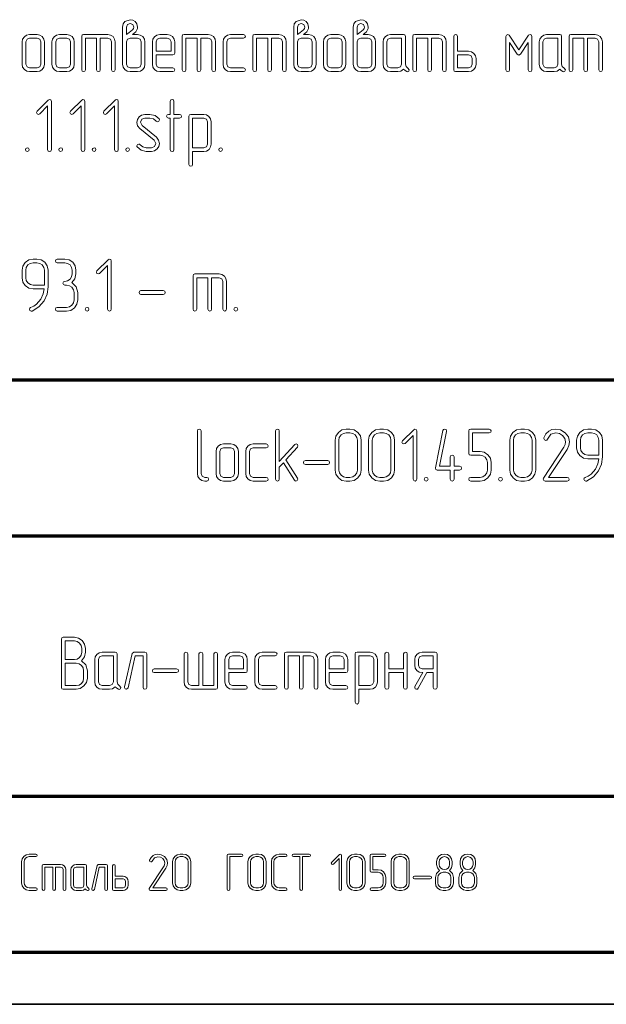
# Model space of a CAD drawing. Extents: x 0 to 420, y 0 to 297.
# Tile 10 of 18: x 308 to 364, y 0 to 95. Entities that reach past the tile are written whole.
import ezdxf

# ---------------------------------------------------------------- set-up
doc = ezdxf.new("R2010")
doc.units = 0

msp = doc.modelspace()

# ---------------------------------------------------------------- linework, layer by layer
at = {"color": 7, "lineweight": 70}
for p, q in [((230, 60), (415, 60)), ((295, 45), (415, 45)), ((295, 20), (415, 20)), ((20, 5), (415, 5)), ((230, 5), (415, 5))]:
    msp.add_line(p, q, dxfattribs=at)
at = {"color": 7, "lineweight": 35}
msp.add_line((0, 0), (420, 0), dxfattribs=at)
at = {"color": 7, "lineweight": 13}
for points in [[(318.787, 93.173), (318.955, 93.304), (319.115, 93.443), (319.247, 93.677), (319.269, 93.765), (319.276, 93.889), (319.218, 94.189), (319.05, 94.423), (318.823, 94.554), (318.56, 94.598), (318.07, 94.423), (317.902, 94.189), (317.851, 93.889), (317.851, 92.463), (317.851, 90.322), (317.902, 90.044), (318.063, 89.817), (318.289, 89.656), (318.567, 89.605), (319.276, 89.605), (319.554, 89.656), (319.788, 89.817), (319.934, 90.044), (319.993, 90.322), (319.993, 92.463), (319.934, 92.734), (319.781, 92.968), (319.547, 93.121), (319.276, 93.173)], [(335.212, 93.173), (335.38, 93.304), (335.541, 93.443), (335.672, 93.677), (335.694, 93.765), (335.702, 93.889), (335.643, 94.189), (335.475, 94.423), (335.249, 94.554), (334.985, 94.598), (334.496, 94.423), (334.327, 94.189), (334.276, 93.889), (334.276, 92.463), (334.276, 90.322), (334.327, 90.044), (334.488, 89.817), (334.715, 89.656), (334.993, 89.605), (335.702, 89.605), (335.98, 89.656), (336.213, 89.817), (336.36, 90.044), (336.418, 90.322), (336.418, 92.463), (336.36, 92.734), (336.206, 92.968), (335.972, 93.121), (335.702, 93.173)], [(340.928, 93.173), (341.096, 93.304), (341.257, 93.443), (341.389, 93.677), (341.411, 93.765), (341.418, 93.889), (341.36, 94.189), (341.191, 94.423), (340.965, 94.554), (340.702, 94.598), (340.212, 94.423), (340.044, 94.189), (339.993, 93.889), (339.993, 92.463), (339.993, 90.322), (340.044, 90.044), (340.205, 89.817), (340.431, 89.656), (340.709, 89.605), (341.418, 89.605), (341.696, 89.656), (341.93, 89.817), (342.076, 90.044), (342.134, 90.322), (342.134, 92.463), (342.076, 92.734), (341.922, 92.968), (341.689, 93.121), (341.418, 93.173)], [(318.209, 93.173), (318.209, 93.889), (318.311, 94.152), (318.56, 94.247), (318.816, 94.152), (318.918, 93.889), (318.889, 93.765), (318.83, 93.67), (318.787, 93.626), (318.48, 93.363)], [(334.634, 93.173), (334.634, 93.889), (334.737, 94.152), (334.985, 94.247), (335.241, 94.152), (335.344, 93.889), (335.314, 93.765), (335.256, 93.67), (335.212, 93.626), (334.905, 93.363)], [(340.351, 93.173), (340.351, 93.889), (340.453, 94.152), (340.702, 94.247), (340.958, 94.152), (341.06, 93.889), (341.031, 93.765), (340.972, 93.67), (340.928, 93.626), (340.621, 93.363)], [(310.351, 90.322), (310.351, 92.463), (310.292, 92.734), (310.139, 92.968), (309.905, 93.121), (309.634, 93.173), (308.918, 93.173), (308.633, 93.121), (308.414, 92.961), (308.253, 92.727), (308.209, 92.463), (308.209, 90.322), (308.253, 90.037), (308.414, 89.81), (308.64, 89.649), (308.918, 89.605), (309.634, 89.605), (309.905, 89.649), (310.139, 89.81), (310.292, 90.037)], [(309.993, 90.322), (309.89, 90.066), (309.634, 89.963), (308.918, 89.963), (308.67, 90.066), (308.567, 90.322), (308.567, 92.463), (308.67, 92.712), (308.918, 92.814), (309.634, 92.814), (309.89, 92.712), (309.993, 92.463)], [(313.209, 90.322), (313.209, 92.463), (313.151, 92.734), (312.997, 92.968), (312.763, 93.121), (312.493, 93.173), (311.776, 93.173), (311.491, 93.121), (311.272, 92.961), (311.111, 92.727), (311.067, 92.463), (311.067, 90.322), (311.111, 90.037), (311.272, 89.81), (311.499, 89.649), (311.776, 89.605), (312.493, 89.605), (312.763, 89.649), (312.997, 89.81), (313.151, 90.037)], [(312.851, 90.322), (312.749, 90.066), (312.493, 89.963), (311.776, 89.963), (311.528, 90.066), (311.425, 90.322), (311.425, 92.463), (311.528, 92.712), (311.776, 92.814), (312.493, 92.814), (312.749, 92.712), (312.851, 92.463)], [(315.351, 92.814), (315.351, 89.781), (315.402, 89.649), (315.534, 89.605), (315.658, 89.649), (315.709, 89.781), (315.709, 92.814), (316.425, 92.814), (316.674, 92.712), (316.776, 92.463), (316.776, 89.781), (316.835, 89.649), (316.959, 89.605), (317.083, 89.649), (317.134, 89.781), (317.134, 92.463), (317.083, 92.734), (316.93, 92.968), (316.696, 93.121), (316.425, 93.173), (314.101, 93.173), (313.969, 93.129), (313.925, 92.997), (313.925, 89.781), (313.977, 89.649), (314.101, 89.605), (314.232, 89.649), (314.284, 89.781), (314.284, 92.814)], [(319.634, 90.322), (319.532, 90.066), (319.276, 89.963), (318.567, 89.963), (318.311, 90.066), (318.209, 90.322), (318.209, 92.463), (318.311, 92.712), (318.567, 92.814), (319.276, 92.814), (319.532, 92.712), (319.634, 92.463)], [(321.067, 91.213), (322.668, 91.213), (322.8, 91.257), (322.851, 91.389), (322.851, 92.463), (322.792, 92.734), (322.639, 92.968), (322.405, 93.121), (322.134, 93.173), (321.418, 93.173), (321.133, 93.121), (320.914, 92.961), (320.753, 92.727), (320.709, 92.463), (320.709, 90.322), (320.753, 90.037), (320.914, 89.81), (321.14, 89.649), (321.418, 89.605), (322.668, 89.605), (322.807, 89.664), (322.851, 89.781), (322.8, 89.912), (322.668, 89.963), (321.418, 89.963), (321.17, 90.066), (321.067, 90.322)], [(321.067, 91.572), (321.067, 92.463), (321.17, 92.712), (321.418, 92.814), (322.134, 92.814), (322.39, 92.712), (322.493, 92.463), (322.493, 91.572)], [(324.993, 92.814), (324.993, 89.781), (325.044, 89.649), (325.175, 89.605), (325.3, 89.649), (325.351, 89.781), (325.351, 92.814), (326.067, 92.814), (326.316, 92.712), (326.418, 92.463), (326.418, 89.781), (326.477, 89.649), (326.601, 89.605), (326.725, 89.649), (326.776, 89.781), (326.776, 92.463), (326.725, 92.734), (326.572, 92.968), (326.338, 93.121), (326.067, 93.173), (323.743, 93.173), (323.611, 93.129), (323.567, 92.997), (323.567, 89.781), (323.618, 89.649), (323.743, 89.605), (323.874, 89.649), (323.925, 89.781), (323.925, 92.814)], [(329.452, 89.605), (329.591, 89.664), (329.634, 89.781), (329.583, 89.912), (329.452, 89.963), (328.202, 89.963), (327.953, 90.066), (327.851, 90.322), (327.851, 92.463), (327.953, 92.712), (328.202, 92.814), (329.452, 92.814), (329.591, 92.873), (329.634, 92.997), (329.583, 93.121), (329.452, 93.173), (328.202, 93.173), (327.917, 93.121), (327.697, 92.961), (327.537, 92.727), (327.493, 92.463), (327.493, 90.322), (327.537, 90.037), (327.697, 89.81), (327.924, 89.649), (328.202, 89.605)], [(331.776, 92.814), (331.776, 89.781), (331.827, 89.649), (331.959, 89.605), (332.083, 89.649), (332.134, 89.781), (332.134, 92.814), (332.851, 92.814), (333.099, 92.712), (333.202, 92.463), (333.202, 89.781), (333.26, 89.649), (333.384, 89.605), (333.509, 89.649), (333.56, 89.781), (333.56, 92.463), (333.509, 92.734), (333.355, 92.968), (333.121, 93.121), (332.851, 93.173), (330.526, 93.173), (330.395, 93.129), (330.351, 92.997), (330.351, 89.781), (330.402, 89.649), (330.526, 89.605), (330.658, 89.649), (330.709, 89.781), (330.709, 92.814)], [(336.06, 90.322), (335.958, 90.066), (335.702, 89.963), (334.993, 89.963), (334.737, 90.066), (334.634, 90.322), (334.634, 92.463), (334.737, 92.712), (334.993, 92.814), (335.702, 92.814), (335.958, 92.712), (336.06, 92.463)], [(339.276, 90.322), (339.276, 92.463), (339.218, 92.734), (339.064, 92.968), (338.83, 93.121), (338.56, 93.173), (337.844, 93.173), (337.558, 93.121), (337.339, 92.961), (337.178, 92.727), (337.134, 92.463), (337.134, 90.322), (337.178, 90.037), (337.339, 89.81), (337.566, 89.649), (337.844, 89.605), (338.56, 89.605), (338.83, 89.649), (339.064, 89.81), (339.218, 90.037)], [(338.918, 90.322), (338.816, 90.066), (338.56, 89.963), (337.844, 89.963), (337.595, 90.066), (337.493, 90.322), (337.493, 92.463), (337.595, 92.712), (337.844, 92.814), (338.56, 92.814), (338.816, 92.712), (338.918, 92.463)], [(341.776, 90.322), (341.674, 90.066), (341.418, 89.963), (340.709, 89.963), (340.453, 90.066), (340.351, 90.322), (340.351, 92.463), (340.453, 92.712), (340.709, 92.814), (341.418, 92.814), (341.674, 92.712), (341.776, 92.463)], [(345.234, 89.949), (345.058, 90.095), (344.993, 90.322), (344.993, 92.997), (344.941, 93.129), (344.81, 93.173), (343.56, 93.173), (343.275, 93.121), (343.056, 92.961), (342.895, 92.727), (342.851, 92.463), (342.851, 90.322), (342.895, 90.037), (343.056, 89.81), (343.282, 89.649), (343.56, 89.605), (344.276, 89.605), (344.569, 89.664), (344.81, 89.846), (344.956, 89.708), (345.124, 89.605), (345.19, 89.598), (345.314, 89.649), (345.365, 89.781)], [(344.634, 90.322), (344.532, 90.066), (344.276, 89.963), (343.56, 89.963), (343.311, 90.066), (343.209, 90.322), (343.209, 92.463), (343.311, 92.712), (343.56, 92.814), (344.634, 92.814)], [(347.134, 92.814), (347.134, 89.781), (347.186, 89.649), (347.317, 89.605), (347.441, 89.649), (347.493, 89.781), (347.493, 92.814), (348.209, 92.814), (348.458, 92.712), (348.56, 92.463), (348.56, 89.781), (348.618, 89.649), (348.743, 89.605), (348.867, 89.649), (348.918, 89.781), (348.918, 92.463), (348.867, 92.734), (348.713, 92.968), (348.479, 93.121), (348.209, 93.173), (345.884, 93.173), (345.753, 93.129), (345.709, 92.997), (345.709, 89.781), (345.76, 89.649), (345.884, 89.605), (346.016, 89.649), (346.067, 89.781), (346.067, 92.814)], [(349.993, 91.572), (349.993, 92.997), (349.934, 93.129), (349.81, 93.173), (349.686, 93.121), (349.634, 92.997), (349.634, 89.781), (349.678, 89.649), (349.81, 89.605), (351.06, 89.605), (351.33, 89.649), (351.564, 89.81), (351.718, 90.037), (351.776, 90.322), (351.776, 90.855), (351.718, 91.133), (351.564, 91.36), (351.33, 91.513), (351.06, 91.572)], [(357.134, 89.781), (357.134, 92.997), (357.076, 93.129), (356.959, 93.18), (356.806, 93.099), (355.884, 91.718), (354.963, 93.099), (354.89, 93.158), (354.817, 93.18), (354.686, 93.121), (354.634, 92.997), (354.634, 89.781), (354.686, 89.649), (354.81, 89.605), (354.941, 89.649), (354.993, 89.781), (354.993, 92.405), (355.731, 91.287), (355.884, 91.184), (356.031, 91.287), (356.776, 92.405), (356.776, 89.781), (356.827, 89.649), (356.952, 89.605), (357.083, 89.649)], [(360.227, 89.949), (360.051, 90.095), (359.985, 90.322), (359.985, 92.997), (359.934, 93.129), (359.803, 93.173), (358.553, 93.173), (358.268, 93.121), (358.048, 92.961), (357.887, 92.727), (357.844, 92.463), (357.844, 90.322), (357.887, 90.037), (358.048, 89.81), (358.275, 89.649), (358.553, 89.605), (359.269, 89.605), (359.561, 89.664), (359.803, 89.846), (359.949, 89.708), (360.117, 89.605), (360.183, 89.598), (360.307, 89.649), (360.358, 89.781)], [(359.627, 90.322), (359.525, 90.066), (359.269, 89.963), (358.553, 89.963), (358.304, 90.066), (358.202, 90.322), (358.202, 92.463), (358.304, 92.712), (358.553, 92.814), (359.627, 92.814)], [(362.127, 92.814), (362.127, 89.781), (362.178, 89.649), (362.31, 89.605), (362.434, 89.649), (362.485, 89.781), (362.485, 92.814), (363.202, 92.814), (363.45, 92.712), (363.553, 92.463), (363.553, 89.781), (363.611, 89.649), (363.735, 89.605), (363.86, 89.649), (363.911, 89.781), (363.911, 92.463), (363.86, 92.734), (363.706, 92.968), (363.472, 93.121), (363.202, 93.173), (360.877, 93.173), (360.746, 93.129), (360.702, 92.997), (360.702, 89.781), (360.753, 89.649), (360.877, 89.605), (361.009, 89.649), (361.06, 89.781), (361.06, 92.814)], [(349.993, 91.213), (351.06, 91.213), (351.316, 91.111), (351.418, 90.855), (351.418, 90.322), (351.316, 90.066), (351.06, 89.963), (349.993, 89.963)], [(311.009, 82.113), (311.009, 86.754), (310.958, 86.886), (310.826, 86.93), (310.709, 86.879), (309.642, 85.811), (309.583, 85.687), (309.642, 85.563), (309.766, 85.504), (309.89, 85.563), (310.651, 86.33), (310.651, 82.113), (310.709, 81.981), (310.833, 81.937), (310.958, 81.981)], [(314.218, 82.113), (314.218, 86.754), (314.167, 86.886), (314.035, 86.93), (313.918, 86.879), (312.851, 85.811), (312.792, 85.687), (312.851, 85.563), (312.975, 85.504), (313.099, 85.563), (313.86, 86.33), (313.86, 82.113), (313.918, 81.981), (314.042, 81.937), (314.167, 81.981)], [(317.427, 82.113), (317.427, 86.754), (317.376, 86.886), (317.244, 86.93), (317.127, 86.879), (316.06, 85.811), (316.001, 85.687), (316.06, 85.563), (316.184, 85.504), (316.309, 85.563), (317.069, 86.33), (317.069, 82.113), (317.127, 81.981), (317.251, 81.937), (317.376, 81.981)], [(322.778, 85.504), (322.778, 86.754), (322.727, 86.886), (322.602, 86.937), (322.478, 86.886), (322.427, 86.754), (322.427, 85.504), (322.251, 85.504), (322.12, 85.446), (322.076, 85.329), (322.12, 85.197), (322.251, 85.146), (322.427, 85.146), (322.427, 82.113), (322.478, 81.981), (322.602, 81.937), (322.734, 81.981), (322.778, 82.113), (322.778, 85.146), (323.319, 85.146), (323.458, 85.205), (323.501, 85.329), (323.45, 85.453), (323.319, 85.504)], [(321.345, 85.08), (320.965, 85.395), (320.475, 85.504), (319.985, 85.504), (319.671, 85.439), (319.423, 85.27), (319.262, 85.022), (319.218, 84.73), (319.284, 84.415), (319.496, 84.145), (320.87, 83.019), (321.023, 82.705), (320.906, 82.42), (320.614, 82.295), (320.124, 82.295), (319.788, 82.368), (319.539, 82.58), (319.474, 82.639), (319.401, 82.654), (319.269, 82.602), (319.218, 82.478), (319.225, 82.42), (319.254, 82.368), (319.635, 82.047), (320.124, 81.937), (320.614, 81.937), (320.921, 81.996), (321.17, 82.178), (321.323, 82.42), (321.382, 82.712), (321.309, 83.026), (321.104, 83.304), (319.73, 84.423), (319.576, 84.737), (319.686, 85.029), (319.985, 85.146), (320.475, 85.146), (320.804, 85.073), (321.06, 84.861), (321.126, 84.803), (321.199, 84.788), (321.323, 84.839), (321.382, 84.963), (321.374, 85.022)], [(324.569, 81.937), (325.643, 81.937), (325.914, 81.981), (326.148, 82.142), (326.294, 82.376), (326.352, 82.654), (326.352, 84.795), (326.294, 85.066), (326.14, 85.3), (325.906, 85.453), (325.643, 85.504), (324.386, 85.504), (324.254, 85.461), (324.211, 85.329), (324.211, 80.687), (324.269, 80.556), (324.386, 80.512), (324.51, 80.556), (324.569, 80.687)], [(324.569, 82.288), (324.569, 85.146), (325.643, 85.146), (325.892, 85.044), (325.994, 84.795), (325.994, 82.654), (325.885, 82.398), (325.643, 82.288)], [(308.692, 82.295), (308.56, 82.237), (308.516, 82.113), (308.56, 81.988), (308.692, 81.937), (308.83, 81.996), (308.874, 82.113), (308.823, 82.244)], [(311.901, 82.295), (311.769, 82.237), (311.725, 82.113), (311.769, 81.988), (311.901, 81.937), (312.039, 81.996), (312.083, 82.113), (312.032, 82.244)], [(315.11, 82.295), (314.978, 82.237), (314.934, 82.113), (314.978, 81.988), (315.11, 81.937), (315.249, 81.996), (315.292, 82.113), (315.241, 82.244)], [(318.319, 82.295), (318.187, 82.237), (318.143, 82.113), (318.187, 81.988), (318.319, 81.937), (318.458, 81.996), (318.501, 82.113), (318.45, 82.244)], [(327.244, 82.295), (327.113, 82.237), (327.069, 82.113), (327.113, 81.988), (327.244, 81.937), (327.383, 81.996), (327.427, 82.113), (327.376, 82.244)], [(310.694, 68.94), (310.694, 70.526), (310.614, 70.943), (310.38, 71.287), (310.029, 71.52), (309.62, 71.601), (309.262, 71.601), (308.845, 71.513), (308.501, 71.279), (308.268, 70.928), (308.194, 70.526), (308.194, 69.81), (308.268, 69.393), (308.501, 69.05), (308.845, 68.816), (309.262, 68.743), (310.329, 68.743), (310.234, 68.246), (310.007, 67.763), (309.583, 67.273), (309.313, 67.083), (309.02, 66.944), (308.933, 66.879), (308.904, 66.784), (308.955, 66.652), (309.072, 66.601), (309.152, 66.608), (309.803, 66.996), (310.307, 67.573), (310.592, 68.224)], [(310.336, 69.101), (309.262, 69.101), (308.991, 69.145), (308.765, 69.306), (308.604, 69.532), (308.553, 69.81), (308.553, 70.526), (308.596, 70.797), (308.757, 71.031), (308.984, 71.184), (309.262, 71.243), (309.62, 71.243), (309.898, 71.184), (310.132, 71.031), (310.278, 70.797), (310.336, 70.526)], [(312.968, 69.335), (313.26, 69.708), (313.363, 70.168), (313.363, 70.526), (313.282, 70.936), (313.056, 71.287), (312.705, 71.52), (312.295, 71.601), (311.579, 71.601), (311.447, 71.542), (311.404, 71.418), (311.447, 71.294), (311.579, 71.243), (312.295, 71.243), (312.573, 71.184), (312.8, 71.031), (312.953, 70.797), (313.012, 70.526), (313.012, 70.168), (312.953, 69.89), (312.8, 69.664), (312.566, 69.503), (312.295, 69.459), (312.164, 69.401), (312.113, 69.276), (312.164, 69.152), (312.295, 69.101), (312.471, 69.101), (312.749, 69.042), (312.982, 68.889), (313.136, 68.655), (313.187, 68.384), (313.187, 67.668), (313.136, 67.39), (312.982, 67.164), (312.749, 67.003), (312.471, 66.959), (311.579, 66.959), (311.447, 66.901), (311.404, 66.776), (311.447, 66.652), (311.579, 66.601), (312.471, 66.601), (312.88, 66.674), (313.231, 66.915), (313.465, 67.259), (313.545, 67.668), (313.545, 68.384), (313.377, 68.947)], [(316.754, 66.776), (316.754, 71.418), (316.703, 71.55), (316.572, 71.594), (316.455, 71.542), (315.387, 70.475), (315.329, 70.351), (315.387, 70.227), (315.512, 70.168), (315.636, 70.227), (316.396, 70.994), (316.396, 66.776), (316.455, 66.645), (316.579, 66.601), (316.703, 66.645)], [(326.038, 69.81), (326.038, 66.776), (326.089, 66.645), (326.221, 66.601), (326.345, 66.645), (326.396, 66.776), (326.396, 69.81), (327.113, 69.81), (327.361, 69.708), (327.463, 69.459), (327.463, 66.776), (327.522, 66.645), (327.646, 66.601), (327.77, 66.645), (327.822, 66.776), (327.822, 69.459), (327.77, 69.73), (327.617, 69.963), (327.383, 70.117), (327.113, 70.168), (324.788, 70.168), (324.656, 70.124), (324.613, 69.993), (324.613, 66.776), (324.664, 66.645), (324.788, 66.601), (324.92, 66.645), (324.971, 66.776), (324.971, 69.81)], [(321.754, 68.209), (321.886, 68.268), (321.93, 68.384), (321.886, 68.509), (321.754, 68.567), (319.613, 68.567), (319.481, 68.501), (319.43, 68.384), (319.481, 68.26), (319.613, 68.209)], [(314.437, 66.959), (314.306, 66.901), (314.262, 66.776), (314.306, 66.652), (314.437, 66.601), (314.576, 66.659), (314.62, 66.776), (314.569, 66.908)], [(328.713, 66.959), (328.582, 66.901), (328.538, 66.776), (328.582, 66.652), (328.713, 66.601), (328.852, 66.659), (328.896, 66.776), (328.845, 66.908)], [(325.925, 50.267), (326.064, 50.325), (326.107, 50.442), (326.056, 50.574), (325.925, 50.625), (325.742, 50.625), (325.493, 50.727), (325.391, 50.983), (325.391, 55.084), (325.333, 55.216), (325.208, 55.267), (325.084, 55.216), (325.033, 55.084), (325.033, 50.983), (325.077, 50.705), (325.238, 50.479), (325.464, 50.318), (325.742, 50.267)], [(333.527, 52.314), (334.631, 53.534), (334.682, 53.659), (334.624, 53.783), (334.499, 53.841), (334.368, 53.776), (332.891, 52.138), (332.891, 55.084), (332.833, 55.216), (332.716, 55.267), (332.591, 55.216), (332.533, 55.084), (332.533, 50.442), (332.591, 50.311), (332.716, 50.267), (332.84, 50.311), (332.891, 50.442), (332.891, 51.605), (333.279, 52.036), (334.346, 50.347), (334.412, 50.281), (334.492, 50.267), (334.616, 50.318), (334.675, 50.442), (334.645, 50.545)], [(340.749, 51.334), (340.749, 54.192), (340.669, 54.602), (340.435, 54.952), (340.084, 55.186), (339.675, 55.267), (339.317, 55.267), (338.9, 55.179), (338.556, 54.945), (338.322, 54.594), (338.249, 54.192), (338.249, 51.334), (338.322, 50.925), (338.564, 50.581), (338.907, 50.34), (339.317, 50.267), (339.675, 50.267), (340.084, 50.34), (340.435, 50.581), (340.669, 50.925)], [(340.391, 51.334), (340.34, 51.049), (340.179, 50.83), (339.945, 50.669), (339.675, 50.625), (339.317, 50.625), (339.046, 50.669), (338.819, 50.83), (338.659, 51.056), (338.607, 51.334), (338.607, 54.192), (338.651, 54.463), (338.812, 54.697), (339.039, 54.85), (339.317, 54.909), (339.675, 54.909), (339.945, 54.85), (340.179, 54.697), (340.34, 54.463), (340.391, 54.192)], [(343.958, 51.334), (343.958, 54.192), (343.878, 54.602), (343.644, 54.952), (343.293, 55.186), (342.884, 55.267), (342.526, 55.267), (342.109, 55.179), (341.765, 54.945), (341.531, 54.594), (341.458, 54.192), (341.458, 51.334), (341.531, 50.925), (341.773, 50.581), (342.116, 50.34), (342.526, 50.267), (342.884, 50.267), (343.293, 50.34), (343.644, 50.581), (343.878, 50.925)], [(343.6, 51.334), (343.549, 51.049), (343.388, 50.83), (343.154, 50.669), (342.884, 50.625), (342.526, 50.625), (342.255, 50.669), (342.029, 50.83), (341.868, 51.056), (341.817, 51.334), (341.817, 54.192), (341.86, 54.463), (342.021, 54.697), (342.248, 54.85), (342.526, 54.909), (342.884, 54.909), (343.154, 54.85), (343.388, 54.697), (343.549, 54.463), (343.6, 54.192)], [(346.093, 50.442), (346.093, 55.084), (346.042, 55.216), (345.91, 55.26), (345.793, 55.208), (344.726, 54.141), (344.667, 54.017), (344.726, 53.893), (344.85, 53.834), (344.974, 53.893), (345.735, 54.66), (345.735, 50.442), (345.793, 50.311), (345.917, 50.267), (346.042, 50.311)], [(349.66, 51.692), (349.66, 52.591), (349.602, 52.723), (349.485, 52.767), (349.36, 52.716), (349.302, 52.591), (349.302, 51.692), (348.271, 51.692), (348.944, 55.048), (348.944, 55.091), (348.893, 55.216), (348.761, 55.267), (348.651, 55.23), (348.593, 55.121), (347.876, 51.553), (347.876, 51.51), (347.928, 51.385), (348.052, 51.334), (349.302, 51.334), (349.302, 50.442), (349.353, 50.311), (349.485, 50.267), (349.609, 50.311), (349.66, 50.442), (349.66, 51.334), (350.201, 51.334), (350.333, 51.393), (350.376, 51.517), (350.333, 51.641), (350.201, 51.692)], [(353.227, 51.334), (353.227, 52.05), (353.147, 52.46), (352.913, 52.803), (352.562, 53.037), (352.16, 53.118), (351.444, 53.118), (351.444, 54.909), (353.045, 54.909), (353.183, 54.967), (353.227, 55.084), (353.176, 55.208), (353.045, 55.267), (351.261, 55.267), (351.129, 55.216), (351.086, 55.084), (351.086, 52.942), (351.129, 52.803), (351.261, 52.76), (352.16, 52.76), (352.431, 52.708), (352.664, 52.555), (352.818, 52.321), (352.869, 52.05), (352.869, 51.334), (352.818, 51.056), (352.664, 50.83), (352.431, 50.669), (352.16, 50.625), (351.261, 50.625), (351.129, 50.567), (351.086, 50.442), (351.129, 50.318), (351.261, 50.267), (352.16, 50.267), (352.562, 50.34), (352.913, 50.581), (353.147, 50.925)], [(357.511, 51.334), (357.511, 54.192), (357.431, 54.602), (357.197, 54.952), (356.846, 55.186), (356.436, 55.267), (356.078, 55.267), (355.662, 55.179), (355.318, 54.945), (355.084, 54.594), (355.011, 54.192), (355.011, 51.334), (355.084, 50.925), (355.325, 50.581), (355.669, 50.34), (356.078, 50.267), (356.436, 50.267), (356.846, 50.34), (357.197, 50.581), (357.431, 50.925)], [(357.153, 51.334), (357.102, 51.049), (356.941, 50.83), (356.707, 50.669), (356.436, 50.625), (356.078, 50.625), (355.808, 50.669), (355.581, 50.83), (355.42, 51.056), (355.369, 51.334), (355.369, 54.192), (355.413, 54.463), (355.574, 54.697), (355.8, 54.85), (356.078, 54.909), (356.436, 54.909), (356.707, 54.85), (356.941, 54.697), (357.102, 54.463), (357.153, 54.192)], [(360.53, 50.267), (360.669, 50.325), (360.713, 50.442), (360.662, 50.574), (360.53, 50.625), (358.732, 50.625), (360.508, 53.315), (360.691, 53.688), (360.749, 54.039), (360.64, 54.514), (360.325, 54.916), (359.887, 55.179), (359.412, 55.267), (359.061, 55.216), (358.761, 55.069), (358.483, 54.799), (358.293, 54.419), (358.279, 54.353), (358.337, 54.229), (358.469, 54.178), (358.564, 54.214), (358.622, 54.295), (358.951, 54.762), (359.426, 54.901), (359.784, 54.836), (360.084, 54.653), (360.303, 54.368), (360.376, 54.039), (360.333, 53.776), (360.281, 53.651), (360.208, 53.512), (358.249, 50.545), (358.22, 50.457), (358.271, 50.325), (358.395, 50.267)], [(363.929, 52.606), (363.929, 54.192), (363.849, 54.609), (363.615, 54.952), (363.264, 55.186), (362.855, 55.267), (362.496, 55.267), (362.08, 55.179), (361.736, 54.945), (361.502, 54.594), (361.429, 54.192), (361.429, 53.476), (361.502, 53.059), (361.736, 52.716), (362.08, 52.482), (362.496, 52.409), (363.564, 52.409), (363.469, 51.912), (363.242, 51.429), (362.818, 50.939), (362.548, 50.749), (362.255, 50.61), (362.167, 50.545), (362.138, 50.45), (362.189, 50.318), (362.306, 50.267), (362.387, 50.274), (363.037, 50.662), (363.542, 51.239), (363.827, 51.89)], [(363.571, 52.767), (362.496, 52.767), (362.226, 52.811), (361.999, 52.971), (361.838, 53.198), (361.787, 53.476), (361.787, 54.192), (361.831, 54.463), (361.992, 54.697), (362.219, 54.85), (362.496, 54.909), (362.855, 54.909), (363.132, 54.85), (363.366, 54.697), (363.512, 54.463), (363.571, 54.192)], [(328.958, 50.983), (328.958, 53.125), (328.9, 53.395), (328.746, 53.629), (328.512, 53.783), (328.242, 53.834), (327.526, 53.834), (327.241, 53.783), (327.021, 53.622), (326.86, 53.388), (326.817, 53.125), (326.817, 50.983), (326.86, 50.698), (327.021, 50.471), (327.248, 50.311), (327.526, 50.267), (328.242, 50.267), (328.512, 50.311), (328.746, 50.471), (328.9, 50.698)], [(328.6, 50.983), (328.498, 50.727), (328.242, 50.625), (327.526, 50.625), (327.277, 50.727), (327.175, 50.983), (327.175, 53.125), (327.277, 53.374), (327.526, 53.476), (328.242, 53.476), (328.498, 53.374), (328.6, 53.125)], [(331.634, 50.267), (331.773, 50.325), (331.817, 50.442), (331.765, 50.574), (331.634, 50.625), (330.384, 50.625), (330.135, 50.727), (330.033, 50.983), (330.033, 53.125), (330.135, 53.374), (330.384, 53.476), (331.634, 53.476), (331.773, 53.534), (331.817, 53.659), (331.765, 53.783), (331.634, 53.834), (330.384, 53.834), (330.099, 53.783), (329.879, 53.622), (329.719, 53.388), (329.675, 53.125), (329.675, 50.983), (329.719, 50.698), (329.879, 50.471), (330.106, 50.311), (330.384, 50.267)], [(337.533, 51.875), (337.664, 51.933), (337.708, 52.05), (337.664, 52.175), (337.533, 52.233), (335.391, 52.233), (335.26, 52.167), (335.208, 52.05), (335.26, 51.926), (335.391, 51.875)], [(346.985, 50.625), (346.853, 50.567), (346.809, 50.442), (346.853, 50.318), (346.985, 50.267), (347.124, 50.325), (347.167, 50.442), (347.116, 50.574)], [(354.119, 50.625), (353.988, 50.567), (353.944, 50.442), (353.988, 50.318), (354.119, 50.267), (354.258, 50.325), (354.302, 50.442), (354.251, 50.574)], [(312.142, 30.267), (313.392, 30.267), (313.779, 30.347), (314.13, 30.588), (314.379, 30.932), (314.466, 31.334), (314.466, 32.05), (314.306, 32.613), (313.889, 33.001), (314.181, 33.374), (314.284, 33.834), (314.284, 34.192), (314.203, 34.609), (313.969, 34.952), (313.618, 35.186), (313.216, 35.267), (312.142, 35.267), (312.01, 35.216), (311.966, 35.084), (311.966, 30.442), (312.01, 30.311)], [(312.325, 33.118), (312.325, 34.909), (313.216, 34.909), (313.487, 34.85), (313.721, 34.697), (313.874, 34.463), (313.925, 34.192), (313.925, 33.834), (313.874, 33.556), (313.721, 33.33), (313.48, 33.169), (313.216, 33.118)], [(317.558, 30.61), (317.383, 30.757), (317.317, 30.983), (317.317, 33.659), (317.266, 33.79), (317.134, 33.834), (315.884, 33.834), (315.599, 33.783), (315.38, 33.622), (315.219, 33.388), (315.175, 33.125), (315.175, 30.983), (315.219, 30.698), (315.38, 30.471), (315.607, 30.311), (315.884, 30.267), (316.601, 30.267), (316.893, 30.325), (317.134, 30.508), (317.281, 30.369), (317.449, 30.267), (317.515, 30.26), (317.639, 30.311), (317.69, 30.442)], [(316.959, 30.983), (316.857, 30.727), (316.601, 30.625), (315.884, 30.625), (315.636, 30.727), (315.534, 30.983), (315.534, 33.125), (315.636, 33.374), (315.884, 33.476), (316.959, 33.476)], [(320.175, 30.442), (320.175, 33.659), (320.124, 33.79), (319.993, 33.834), (318.925, 33.834), (318.75, 33.695), (318.034, 30.486), (318.034, 30.442), (318.085, 30.318), (318.216, 30.267), (318.384, 30.406), (319.064, 33.476), (319.817, 33.476), (319.817, 30.442), (319.868, 30.311), (319.993, 30.267), (320.124, 30.311)], [(325.534, 30.625), (325.534, 33.659), (325.475, 33.79), (325.358, 33.834), (325.234, 33.783), (325.175, 33.659), (325.175, 30.625), (324.459, 30.625), (324.211, 30.727), (324.108, 30.983), (324.108, 33.659), (324.05, 33.79), (323.925, 33.834), (323.801, 33.783), (323.75, 33.659), (323.75, 30.983), (323.794, 30.698), (323.955, 30.471), (324.181, 30.311), (324.459, 30.267), (326.784, 30.267), (326.915, 30.311), (326.959, 30.442), (326.959, 33.659), (326.901, 33.79), (326.784, 33.834), (326.659, 33.783), (326.601, 33.659), (326.601, 30.625)], [(328.034, 31.875), (329.634, 31.875), (329.766, 31.919), (329.817, 32.05), (329.817, 33.125), (329.759, 33.395), (329.605, 33.629), (329.371, 33.783), (329.101, 33.834), (328.384, 33.834), (328.099, 33.783), (327.88, 33.622), (327.719, 33.388), (327.675, 33.125), (327.675, 30.983), (327.719, 30.698), (327.88, 30.471), (328.107, 30.311), (328.384, 30.267), (329.634, 30.267), (329.773, 30.325), (329.817, 30.442), (329.766, 30.574), (329.634, 30.625), (328.384, 30.625), (328.136, 30.727), (328.034, 30.983)], [(328.034, 32.233), (328.034, 33.125), (328.136, 33.374), (328.384, 33.476), (329.101, 33.476), (329.357, 33.374), (329.459, 33.125), (329.459, 32.233)], [(332.493, 30.267), (332.632, 30.325), (332.675, 30.442), (332.624, 30.574), (332.493, 30.625), (331.243, 30.625), (330.994, 30.727), (330.892, 30.983), (330.892, 33.125), (330.994, 33.374), (331.243, 33.476), (332.493, 33.476), (332.632, 33.534), (332.675, 33.659), (332.624, 33.783), (332.493, 33.834), (331.243, 33.834), (330.958, 33.783), (330.738, 33.622), (330.577, 33.388), (330.534, 33.125), (330.534, 30.983), (330.577, 30.698), (330.738, 30.471), (330.965, 30.311), (331.243, 30.267)], [(334.817, 33.476), (334.817, 30.442), (334.868, 30.311), (335, 30.267), (335.124, 30.311), (335.175, 30.442), (335.175, 33.476), (335.892, 33.476), (336.14, 33.374), (336.243, 33.125), (336.243, 30.442), (336.301, 30.311), (336.425, 30.267), (336.55, 30.311), (336.601, 30.442), (336.601, 33.125), (336.55, 33.395), (336.396, 33.629), (336.162, 33.783), (335.892, 33.834), (333.567, 33.834), (333.436, 33.79), (333.392, 33.659), (333.392, 30.442), (333.443, 30.311), (333.567, 30.267), (333.699, 30.311), (333.75, 30.442), (333.75, 33.476)], [(337.675, 31.875), (339.276, 31.875), (339.408, 31.919), (339.459, 32.05), (339.459, 33.125), (339.401, 33.395), (339.247, 33.629), (339.013, 33.783), (338.743, 33.834), (338.026, 33.834), (337.741, 33.783), (337.522, 33.622), (337.361, 33.388), (337.317, 33.125), (337.317, 30.983), (337.361, 30.698), (337.522, 30.471), (337.749, 30.311), (338.026, 30.267), (339.276, 30.267), (339.415, 30.325), (339.459, 30.442), (339.408, 30.574), (339.276, 30.625), (338.026, 30.625), (337.778, 30.727), (337.675, 30.983)], [(337.675, 32.233), (337.675, 33.125), (337.778, 33.374), (338.026, 33.476), (338.743, 33.476), (338.999, 33.374), (339.101, 33.125), (339.101, 32.233)], [(340.534, 30.267), (341.608, 30.267), (341.879, 30.311), (342.113, 30.471), (342.259, 30.705), (342.317, 30.983), (342.317, 33.125), (342.259, 33.395), (342.105, 33.629), (341.871, 33.783), (341.608, 33.834), (340.351, 33.834), (340.219, 33.79), (340.175, 33.659), (340.175, 29.017), (340.234, 28.885), (340.351, 28.841), (340.475, 28.885), (340.534, 29.017)], [(340.534, 30.618), (340.534, 33.476), (341.608, 33.476), (341.857, 33.374), (341.959, 33.125), (341.959, 30.983), (341.849, 30.727), (341.608, 30.618)], [(344.817, 32.233), (343.392, 32.233), (343.392, 33.659), (343.333, 33.79), (343.209, 33.834), (343.085, 33.783), (343.034, 33.659), (343.034, 30.442), (343.085, 30.311), (343.209, 30.267), (343.341, 30.311), (343.392, 30.442), (343.392, 31.875), (344.817, 31.875), (344.817, 30.442), (344.868, 30.311), (344.993, 30.267), (345.124, 30.311), (345.175, 30.442), (345.175, 33.659), (345.117, 33.79), (344.993, 33.834), (344.876, 33.783), (344.817, 33.659)], [(348.034, 30.442), (348.034, 33.659), (347.982, 33.79), (347.851, 33.834), (346.601, 33.834), (346.316, 33.783), (346.096, 33.622), (345.936, 33.388), (345.892, 33.125), (345.892, 32.584), (345.936, 32.306), (346.096, 32.08), (346.323, 31.919), (346.601, 31.875), (346.659, 31.875), (345.914, 30.53), (345.884, 30.442), (345.943, 30.318), (346.075, 30.267), (346.162, 30.289), (346.228, 30.362), (347.061, 31.875), (347.675, 31.875), (347.675, 30.442), (347.727, 30.311), (347.851, 30.267), (347.982, 30.311)], [(347.675, 32.233), (346.601, 32.233), (346.352, 32.336), (346.25, 32.584), (346.25, 33.125), (346.352, 33.374), (346.601, 33.476), (347.675, 33.476)], [(312.325, 30.625), (312.325, 32.76), (313.392, 32.76), (313.662, 32.708), (313.896, 32.555), (314.057, 32.321), (314.108, 32.05), (314.108, 31.334), (314.057, 31.049), (313.896, 30.83), (313.662, 30.669), (313.392, 30.625)], [(323.034, 31.875), (323.165, 31.933), (323.209, 32.05), (323.165, 32.175), (323.034, 32.233), (320.892, 32.233), (320.76, 32.167), (320.709, 32.05), (320.76, 31.926), (320.892, 31.875)], [(309.512, 10.937), (309.609, 10.978), (309.64, 11.06), (309.604, 11.152), (309.512, 11.188), (308.893, 11.188), (308.698, 11.223), (308.534, 11.336), (308.422, 11.495), (308.391, 11.684), (308.391, 13.685), (308.422, 13.879), (308.534, 14.043), (308.698, 14.145), (308.893, 14.186), (309.512, 14.186), (309.609, 14.227), (309.64, 14.309), (309.604, 14.396), (309.512, 14.437), (308.893, 14.437), (308.601, 14.375), (308.36, 14.212), (308.192, 13.971), (308.14, 13.685), (308.14, 11.684), (308.192, 11.397), (308.36, 11.157), (308.601, 10.988), (308.893, 10.937)], [(322.007, 10.937), (322.105, 10.978), (322.135, 11.06), (322.099, 11.152), (322.007, 11.188), (320.749, 11.188), (321.992, 13.071), (322.12, 13.332), (322.161, 13.577), (322.084, 13.91), (321.864, 14.191), (321.557, 14.375), (321.224, 14.437), (320.979, 14.401), (320.769, 14.299), (320.575, 14.109), (320.442, 13.843), (320.431, 13.797), (320.472, 13.71), (320.564, 13.674), (320.631, 13.7), (320.672, 13.756), (320.902, 14.084), (321.235, 14.181), (321.485, 14.135), (321.695, 14.007), (321.849, 13.807), (321.9, 13.577), (321.869, 13.393), (321.833, 13.306), (321.782, 13.209), (320.411, 11.131), (320.39, 11.07), (320.426, 10.978), (320.513, 10.937)], [(324.387, 11.684), (324.387, 13.685), (324.33, 13.971), (324.167, 14.217), (323.921, 14.38), (323.634, 14.437), (323.384, 14.437), (323.092, 14.375), (322.852, 14.212), (322.688, 13.966), (322.637, 13.685), (322.637, 11.684), (322.688, 11.397), (322.857, 11.157), (323.097, 10.988), (323.384, 10.937), (323.634, 10.937), (323.921, 10.988), (324.167, 11.157), (324.33, 11.397)], [(329.253, 14.186), (329.35, 14.227), (329.381, 14.309), (329.345, 14.396), (329.253, 14.437), (328.004, 14.437), (327.912, 14.401), (327.882, 14.309), (327.882, 11.06), (327.917, 10.967), (328.004, 10.937), (328.096, 10.967), (328.132, 11.06), (328.132, 14.186)], [(331.632, 11.684), (331.632, 13.685), (331.576, 13.971), (331.412, 14.217), (331.167, 14.38), (330.88, 14.437), (330.629, 14.437), (330.338, 14.375), (330.097, 14.212), (329.933, 13.966), (329.882, 13.685), (329.882, 11.684), (329.933, 11.397), (330.102, 11.157), (330.343, 10.988), (330.629, 10.937), (330.88, 10.937), (331.167, 10.988), (331.412, 11.157), (331.576, 11.397)], [(333.5, 10.937), (333.597, 10.978), (333.628, 11.06), (333.592, 11.152), (333.5, 11.188), (332.881, 11.188), (332.686, 11.223), (332.523, 11.336), (332.41, 11.495), (332.379, 11.684), (332.379, 13.685), (332.41, 13.879), (332.523, 14.043), (332.686, 14.145), (332.881, 14.186), (333.5, 14.186), (333.597, 14.227), (333.628, 14.309), (333.592, 14.396), (333.5, 14.437), (332.881, 14.437), (332.589, 14.375), (332.349, 14.212), (332.18, 13.971), (332.129, 13.685), (332.129, 11.684), (332.18, 11.397), (332.349, 11.157), (332.589, 10.988), (332.881, 10.937)], [(334.876, 14.186), (334.876, 11.06), (334.917, 10.967), (335.004, 10.937), (335.091, 10.967), (335.127, 11.06), (335.127, 14.186), (335.757, 14.186), (335.849, 14.227), (335.879, 14.309), (335.849, 14.396), (335.757, 14.437), (334.252, 14.437), (334.16, 14.396), (334.129, 14.309), (334.16, 14.222), (334.252, 14.186)], [(338.873, 11.06), (338.873, 14.309), (338.837, 14.401), (338.745, 14.432), (338.663, 14.396), (337.916, 13.649), (337.875, 13.562), (337.916, 13.475), (338.003, 13.434), (338.09, 13.475), (338.622, 14.012), (338.622, 11.06), (338.663, 10.967), (338.75, 10.937), (338.837, 10.967)], [(341.124, 11.684), (341.124, 13.685), (341.068, 13.971), (340.904, 14.217), (340.659, 14.38), (340.372, 14.437), (340.121, 14.437), (339.83, 14.375), (339.589, 14.212), (339.425, 13.966), (339.374, 13.685), (339.374, 11.684), (339.425, 11.397), (339.594, 11.157), (339.835, 10.988), (340.121, 10.937), (340.372, 10.937), (340.659, 10.988), (340.904, 11.157), (341.068, 11.397)], [(343.12, 11.684), (343.12, 12.185), (343.064, 12.472), (342.9, 12.712), (342.654, 12.876), (342.373, 12.932), (341.871, 12.932), (341.871, 14.186), (342.992, 14.186), (343.089, 14.227), (343.12, 14.309), (343.084, 14.396), (342.992, 14.437), (341.743, 14.437), (341.651, 14.401), (341.621, 14.309), (341.621, 12.81), (341.651, 12.712), (341.743, 12.682), (342.373, 12.682), (342.562, 12.646), (342.726, 12.538), (342.833, 12.375), (342.869, 12.185), (342.869, 11.684), (342.833, 11.489), (342.726, 11.331), (342.562, 11.218), (342.373, 11.188), (341.743, 11.188), (341.651, 11.147), (341.621, 11.06), (341.651, 10.973), (341.743, 10.937), (342.373, 10.937), (342.654, 10.988), (342.9, 11.157), (343.064, 11.397)], [(345.371, 11.684), (345.371, 13.685), (345.315, 13.971), (345.151, 14.217), (344.906, 14.38), (344.619, 14.437), (344.368, 14.437), (344.077, 14.375), (343.836, 14.212), (343.673, 13.966), (343.621, 13.685), (343.621, 11.684), (343.673, 11.397), (343.841, 11.157), (344.082, 10.988), (344.368, 10.937), (344.619, 10.937), (344.906, 10.988), (345.151, 11.157), (345.315, 11.397)], [(349.618, 11.684), (349.618, 12.185), (349.501, 12.579), (349.214, 12.851), (349.419, 13.111), (349.491, 13.434), (349.491, 13.69), (349.434, 13.976), (349.27, 14.217), (349.025, 14.38), (348.738, 14.437), (348.452, 14.38), (348.211, 14.217), (348.042, 13.971), (347.991, 13.69), (347.991, 13.434), (348.068, 13.106), (348.268, 12.851), (347.976, 12.574), (347.868, 12.185), (347.868, 11.684), (347.92, 11.397), (348.088, 11.157), (348.329, 10.988), (348.616, 10.937), (348.866, 10.937), (349.153, 10.988), (349.398, 11.157), (349.562, 11.397)], [(351.865, 11.684), (351.865, 12.185), (351.747, 12.579), (351.461, 12.851), (351.665, 13.111), (351.737, 13.434), (351.737, 13.69), (351.681, 13.976), (351.517, 14.217), (351.271, 14.38), (350.985, 14.437), (350.698, 14.38), (350.458, 14.217), (350.289, 13.971), (350.238, 13.69), (350.238, 13.434), (350.314, 13.106), (350.514, 12.851), (350.222, 12.574), (350.115, 12.185), (350.115, 11.684), (350.166, 11.397), (350.335, 11.157), (350.575, 10.988), (350.862, 10.937), (351.113, 10.937), (351.399, 10.988), (351.645, 11.157), (351.808, 11.397)], [(311.139, 13.183), (311.139, 11.06), (311.175, 10.967), (311.267, 10.937), (311.354, 10.967), (311.39, 11.06), (311.39, 13.183), (311.891, 13.183), (312.065, 13.111), (312.137, 12.938), (312.137, 11.06), (312.178, 10.967), (312.265, 10.937), (312.352, 10.967), (312.387, 11.06), (312.387, 12.938), (312.352, 13.127), (312.244, 13.291), (312.08, 13.398), (311.891, 13.434), (310.264, 13.434), (310.172, 13.403), (310.141, 13.311), (310.141, 11.06), (310.177, 10.967), (310.264, 10.937), (310.356, 10.967), (310.392, 11.06), (310.392, 13.183)], [(314.557, 11.177), (314.434, 11.28), (314.388, 11.438), (314.388, 13.311), (314.352, 13.403), (314.26, 13.434), (313.385, 13.434), (313.186, 13.398), (313.032, 13.285), (312.92, 13.122), (312.889, 12.938), (312.889, 11.438), (312.92, 11.239), (313.032, 11.08), (313.191, 10.967), (313.385, 10.937), (313.887, 10.937), (314.091, 10.978), (314.26, 11.106), (314.363, 11.008), (314.48, 10.937), (314.526, 10.932), (314.613, 10.967), (314.649, 11.06)], [(316.389, 11.06), (316.389, 13.311), (316.353, 13.403), (316.261, 13.434), (315.514, 13.434), (315.391, 13.337), (314.89, 11.09), (314.89, 11.06), (314.925, 10.973), (315.018, 10.937), (315.135, 11.034), (315.611, 13.183), (316.138, 13.183), (316.138, 11.06), (316.174, 10.967), (316.261, 10.937), (316.353, 10.967)], [(317.141, 12.313), (317.141, 13.311), (317.1, 13.403), (317.013, 13.434), (316.926, 13.398), (316.89, 13.311), (316.89, 11.06), (316.921, 10.967), (317.013, 10.937), (317.888, 10.937), (318.077, 10.967), (318.241, 11.08), (318.349, 11.239), (318.39, 11.438), (318.39, 11.812), (318.349, 12.006), (318.241, 12.165), (318.077, 12.272), (317.888, 12.313)], [(324.136, 11.684), (324.1, 11.484), (323.988, 11.331), (323.824, 11.218), (323.634, 11.188), (323.384, 11.188), (323.194, 11.218), (323.036, 11.331), (322.923, 11.489), (322.887, 11.684), (322.887, 13.685), (322.918, 13.874), (323.031, 14.038), (323.189, 14.145), (323.384, 14.186), (323.634, 14.186), (323.824, 14.145), (323.988, 14.038), (324.1, 13.874), (324.136, 13.685)], [(331.382, 11.684), (331.346, 11.484), (331.233, 11.331), (331.069, 11.218), (330.88, 11.188), (330.629, 11.188), (330.44, 11.218), (330.281, 11.331), (330.169, 11.489), (330.133, 11.684), (330.133, 13.685), (330.164, 13.874), (330.276, 14.038), (330.435, 14.145), (330.629, 14.186), (330.88, 14.186), (331.069, 14.145), (331.233, 14.038), (331.346, 13.874), (331.382, 13.685)], [(340.874, 11.684), (340.838, 11.484), (340.725, 11.331), (340.561, 11.218), (340.372, 11.188), (340.121, 11.188), (339.932, 11.218), (339.773, 11.331), (339.661, 11.489), (339.625, 11.684), (339.625, 13.685), (339.656, 13.874), (339.768, 14.038), (339.927, 14.145), (340.121, 14.186), (340.372, 14.186), (340.561, 14.145), (340.725, 14.038), (340.838, 13.874), (340.874, 13.685)], [(345.121, 11.684), (345.085, 11.484), (344.972, 11.331), (344.808, 11.218), (344.619, 11.188), (344.368, 11.188), (344.179, 11.218), (344.02, 11.331), (343.908, 11.489), (343.872, 11.684), (343.872, 13.685), (343.903, 13.874), (344.015, 14.038), (344.174, 14.145), (344.368, 14.186), (344.619, 14.186), (344.808, 14.145), (344.972, 14.038), (345.085, 13.874), (345.121, 13.685)], [(349.24, 13.434), (349.204, 13.234), (349.091, 13.076), (348.928, 12.968), (348.738, 12.938), (348.544, 12.968), (348.385, 13.081), (348.278, 13.239), (348.242, 13.434), (348.242, 13.69), (348.278, 13.879), (348.39, 14.043), (348.549, 14.145), (348.743, 14.186), (348.933, 14.145), (349.096, 14.038), (349.204, 13.879), (349.24, 13.69)], [(351.486, 13.434), (351.45, 13.234), (351.338, 13.076), (351.174, 12.968), (350.985, 12.938), (350.79, 12.968), (350.632, 13.081), (350.524, 13.239), (350.488, 13.434), (350.488, 13.69), (350.524, 13.879), (350.637, 14.043), (350.795, 14.145), (350.99, 14.186), (351.179, 14.145), (351.343, 14.038), (351.45, 13.879), (351.486, 13.69)], [(314.137, 11.438), (314.066, 11.259), (313.887, 11.188), (313.385, 11.188), (313.211, 11.259), (313.14, 11.438), (313.14, 12.938), (313.211, 13.111), (313.385, 13.183), (314.137, 13.183)], [(347.367, 12.062), (347.459, 12.103), (347.49, 12.185), (347.459, 12.272), (347.367, 12.313), (345.868, 12.313), (345.776, 12.267), (345.74, 12.185), (345.776, 12.098), (345.868, 12.062)], [(349.368, 11.684), (349.327, 11.489), (349.219, 11.331), (349.056, 11.218), (348.866, 11.188), (348.616, 11.188), (348.426, 11.218), (348.268, 11.331), (348.155, 11.489), (348.119, 11.684), (348.119, 12.185), (348.15, 12.375), (348.262, 12.538), (348.421, 12.646), (348.616, 12.687), (348.866, 12.687), (349.061, 12.646), (349.224, 12.538), (349.327, 12.375), (349.368, 12.185)], [(351.614, 11.684), (351.573, 11.489), (351.466, 11.331), (351.302, 11.218), (351.113, 11.188), (350.862, 11.188), (350.673, 11.218), (350.514, 11.331), (350.401, 11.489), (350.366, 11.684), (350.366, 12.185), (350.396, 12.375), (350.509, 12.538), (350.667, 12.646), (350.862, 12.687), (351.113, 12.687), (351.307, 12.646), (351.471, 12.538), (351.573, 12.375), (351.614, 12.185)], [(317.141, 12.062), (317.888, 12.062), (318.067, 11.991), (318.139, 11.812), (318.139, 11.438), (318.067, 11.259), (317.888, 11.188), (317.141, 11.188)]]:
    msp.add_lwpolyline(points, close=True, dxfattribs=at)

doc.saveas('drawing.dxf')
